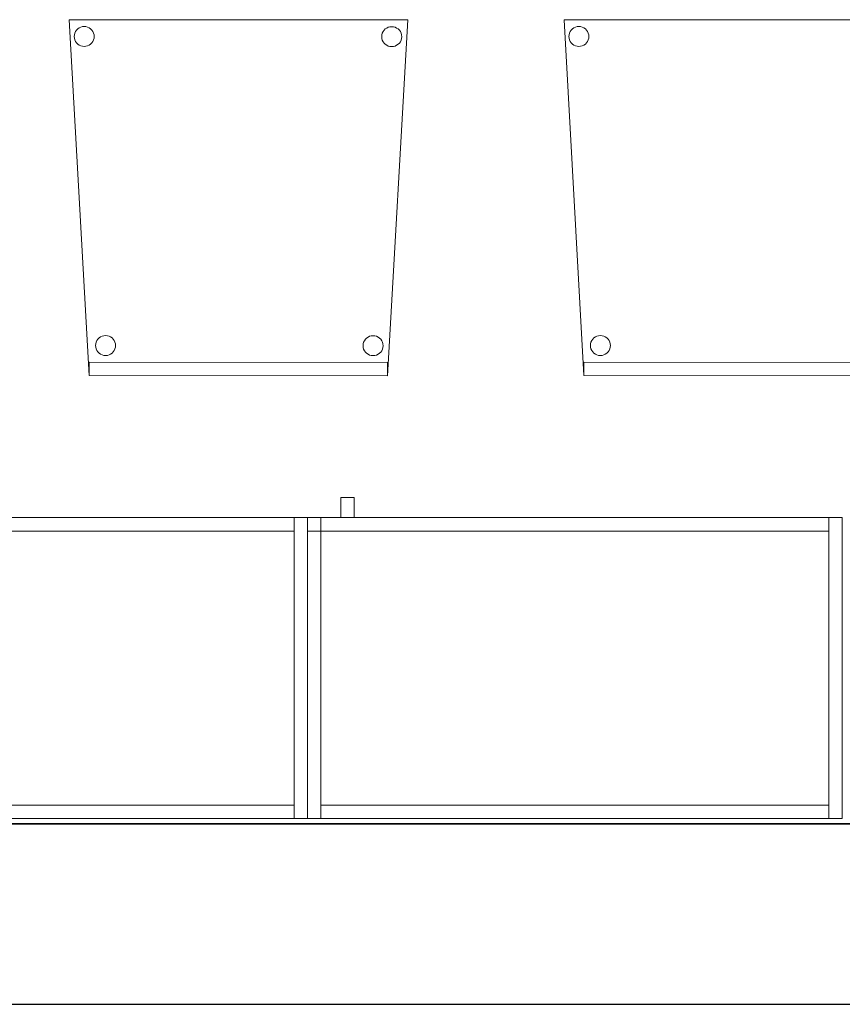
# Model space of a CAD drawing. Header units: metres. Extents: x 397.7 to 427.5, y 12.7 to 28.4.
# Tile 38 of 137: x 408 to 409.2, y 12.8 to 14.3. Entities that reach past the tile are written whole.
import ezdxf

# ---------------------------------------------------------------- set-up
doc = ezdxf.new("R2010")
doc.units = ezdxf.units.M
doc.layers.add('01_SUELOS', color=7, linetype='Continuous', lineweight=25, true_color=0x007f00)
for name, color, linetype, lineweight in [('02_MOBILIARIO', 7, 'Continuous', 18), ('A-DETL-____-MBND', 7, 'Continuous', 18), ('A-WALL-____-MCUT', 7, 'Continuous', 25), ('A-WALL-____-OTLN', 7, 'Continuous', 25), ('Mobiliario', 7, 'Continuous', 18)]:
    doc.layers.add(name, color=color, linetype=linetype, lineweight=lineweight)

# ---------------------------------------------------------------- blocks, each defined once
blk = doc.blocks.new('Family - Armai 80x45_P3-156347-06_CLI_AIRE_P3')
at = {"layer": '02_MOBILIARIO', "color": 253, "true_color": 0xaaaaaa}
for p, q in [((0.05, 0.45), (0.05, 0.48)), ((0.05, 0.48), (0.07, 0.48)), ((0.05, 0.45), (0.05, 0.48)), ((0.07, 0.48), (0.05, 0.48)), ((0.07, 0.48), (0.07, 0.45)), ((0.07, 0.45), (0.07, 0.48)), ((0, 0.45), (0.8, 0.45)), ((0.8, 0.45), (0, 0.45)), ((0, 0), (0, 0.45)), ((0, 0.45), (0, 0)), ((0, 0.45), (0, 0.43)), ((0, 0.45), (0.02, 0.45)), ((0, 0.43), (0, 0.45)), ((0, 0.45), (0.78, 0.45)), ((0.02, 0.45), (0, 0.45)), ((0, 0), (0, 0.45)), ((0.02, 0.45), (0.02, 0.43)), ((0.02, 0.45), (0.02, 0)), ((0.07, 0.45), (0.05, 0.45)), ((0.05, 0.45), (0.07, 0.45)), ((0.78, 0.43), (0.78, 0.45)), ((0.8, 0.45), (0.78, 0.45)), ((0.78, 0), (0.78, 0.45)), ((0.8, 0.45), (0.8, 0)), ((0.8, 0), (0.8, 0.45)), ((0.8, 0.45), (0.8, 0)), ((0.02, 0.43), (0, 0.43)), ((0.78, 0.43), (0, 0.43)), ((0.02, 0), (0.02, 0.02)), ((0.02, 0.02), (0.78, 0.02)), ((0.78, 0), (0.78, 0.02)), ((0.8, 0), (0, 0)), ((0, 0), (0.8, 0)), ((0.02, 0), (0, 0)), ((0.78, 0), (0.02, 0)), ((0.8, 0), (0.78, 0))]:
    blk.add_line(p, q, dxfattribs=at)
at = {"layer": 'Mobiliario', "color": 253, "true_color": 0xaaaaaa}
for p, q in [((0, 0.45), (0, 0.43)), ((0.02, 0.45), (0, 0.45)), ((0.78, 0.45), (0, 0.45)), ((0, 0.45), (0, 0.43)), ((0.02, 0.45), (0, 0.45)), ((0, 0.45), (0, 0)), ((0.02, 0.43), (0.02, 0.45)), ((0.02, 0), (0.02, 0.45)), ((0.78, 0.43), (0.78, 0.45)), ((0.8, 0.45), (0.78, 0.45)), ((0.78, 0.45), (0.78, 0)), ((0.8, 0), (0.8, 0.45)), ((0, 0.43), (0.02, 0.43)), ((0, 0.43), (0.78, 0.43)), ((0.78, 0.02), (0.02, 0.02)), ((0.02, 0.02), (0.02, 0)), ((0.78, 0), (0.78, 0.02)), ((0, 0), (0.02, 0)), ((0.02, 0), (0.78, 0)), ((0.78, 0), (0.8, 0))]:
    blk.add_line(p, q, dxfattribs=at)
blk = doc.blocks.new('Family - Paviment P3-156431-06_CLI_AIRE_P3')
at = {"layer": '01_SUELOS', "color": 9, "true_color": 0xaad4aa}
for p, q in [((0, 0), (25.4182, 0)), ((25.4182, 0), (0, 0))]:
    blk.add_line(p, q, dxfattribs=at)
blk = doc.blocks.new('Family - Cadira confident_P3-156472-06_CLI_AIRE_P3')
at = {"layer": 'A-DETL-____-MBND', "color": 253, "true_color": 0xaaaaaa}
for p, q in [((0.0297, 0.0003), (0, 0.5329)), ((0, 0.5329), (0.5065, 0.5326)), ((0.5065, 0.5326), (0, 0.5329)), ((0, 0.5329), (0.0297, 0.0003)), ((0.5065, 0.5326), (0.4762, 0)), ((0.4762, 0), (0.5065, 0.5326)), ((0.0093, 0.5152), (0.0108, 0.5174)), ((0.0108, 0.5174), (0.0093, 0.5152)), ((0.0108, 0.5174), (0.0127, 0.5192)), ((0.0127, 0.5192), (0.0108, 0.5174)), ((0.0127, 0.5192), (0.0148, 0.5207)), ((0.0148, 0.5207), (0.0127, 0.5192)), ((0.0148, 0.5207), (0.0172, 0.5218)), ((0.0172, 0.5218), (0.0148, 0.5207)), ((0.0172, 0.5218), (0.0197, 0.5225)), ((0.0197, 0.5225), (0.0172, 0.5218)), ((0.0197, 0.5225), (0.0223, 0.5227)), ((0.0223, 0.5227), (0.0197, 0.5225)), ((0.0223, 0.5227), (0.0249, 0.5225)), ((0.0249, 0.5225), (0.0223, 0.5227)), ((0.0249, 0.5225), (0.0274, 0.5218)), ((0.0274, 0.5218), (0.0249, 0.5225)), ((0.0274, 0.5218), (0.0297, 0.5207)), ((0.0297, 0.5207), (0.0274, 0.5218)), ((0.0297, 0.5207), (0.0319, 0.5192)), ((0.0319, 0.5192), (0.0297, 0.5207)), ((0.0319, 0.5192), (0.0337, 0.5174)), ((0.0337, 0.5174), (0.0319, 0.5192)), ((0.0337, 0.5174), (0.0352, 0.5152)), ((0.0352, 0.5152), (0.0337, 0.5174)), ((0.4693, 0.515), (0.4708, 0.5171)), ((0.4708, 0.5171), (0.4693, 0.515)), ((0.4708, 0.5171), (0.4727, 0.519)), ((0.4727, 0.519), (0.4708, 0.5171)), ((0.4727, 0.519), (0.4748, 0.5204)), ((0.4748, 0.5204), (0.4727, 0.519)), ((0.4748, 0.5204), (0.4772, 0.5215)), ((0.4772, 0.5215), (0.4748, 0.5204)), ((0.4772, 0.5215), (0.4797, 0.5222)), ((0.4797, 0.5222), (0.4772, 0.5215)), ((0.4797, 0.5222), (0.4823, 0.5224)), ((0.4823, 0.5224), (0.4797, 0.5222)), ((0.4823, 0.5224), (0.4849, 0.5222)), ((0.4849, 0.5222), (0.4823, 0.5224)), ((0.4849, 0.5222), (0.4874, 0.5215)), ((0.4874, 0.5215), (0.4849, 0.5222)), ((0.4874, 0.5215), (0.4897, 0.5204)), ((0.4897, 0.5204), (0.4874, 0.5215)), ((0.4897, 0.5204), (0.4919, 0.519)), ((0.4919, 0.519), (0.4897, 0.5204)), ((0.4919, 0.519), (0.4937, 0.5171)), ((0.4937, 0.5171), (0.4919, 0.519)), ((0.4937, 0.5171), (0.4952, 0.515)), ((0.4952, 0.515), (0.4937, 0.5171)), ((0.0073, 0.5078), (0.0076, 0.5104)), ((0.0076, 0.5104), (0.0073, 0.5078)), ((0.0076, 0.5052), (0.0073, 0.5078)), ((0.0073, 0.5078), (0.0076, 0.5052)), ((0.0076, 0.5104), (0.0082, 0.5129)), ((0.0082, 0.5129), (0.0076, 0.5104)), ((0.0082, 0.5027), (0.0076, 0.5052)), ((0.0076, 0.5052), (0.0082, 0.5027)), ((0.0082, 0.5129), (0.0093, 0.5152)), ((0.0093, 0.5152), (0.0082, 0.5129)), ((0.0093, 0.5003), (0.0082, 0.5027)), ((0.0082, 0.5027), (0.0093, 0.5003)), ((0.0352, 0.5152), (0.0363, 0.5129)), ((0.0363, 0.5129), (0.0352, 0.5152)), ((0.0363, 0.5027), (0.0352, 0.5003)), ((0.0352, 0.5003), (0.0363, 0.5027)), ((0.0363, 0.5129), (0.037, 0.5104)), ((0.037, 0.5104), (0.0363, 0.5129)), ((0.037, 0.5052), (0.0363, 0.5027)), ((0.0363, 0.5027), (0.037, 0.5052)), ((0.037, 0.5104), (0.0372, 0.5078)), ((0.0372, 0.5078), (0.037, 0.5104)), ((0.0372, 0.5078), (0.037, 0.5052)), ((0.037, 0.5052), (0.0372, 0.5078)), ((0.4673, 0.5075), (0.4676, 0.5101)), ((0.4676, 0.5101), (0.4673, 0.5075)), ((0.4676, 0.5049), (0.4673, 0.5075)), ((0.4673, 0.5075), (0.4676, 0.5049)), ((0.4676, 0.5101), (0.4682, 0.5126)), ((0.4682, 0.5126), (0.4676, 0.5101)), ((0.4682, 0.5024), (0.4676, 0.5049)), ((0.4676, 0.5049), (0.4682, 0.5024)), ((0.4682, 0.5126), (0.4693, 0.515)), ((0.4693, 0.515), (0.4682, 0.5126)), ((0.4693, 0.5), (0.4682, 0.5024)), ((0.4682, 0.5024), (0.4693, 0.5)), ((0.4952, 0.515), (0.4963, 0.5126)), ((0.4963, 0.5126), (0.4952, 0.515)), ((0.4963, 0.5024), (0.4952, 0.5)), ((0.4952, 0.5), (0.4963, 0.5024)), ((0.4963, 0.5126), (0.497, 0.5101)), ((0.497, 0.5101), (0.4963, 0.5126)), ((0.497, 0.5049), (0.4963, 0.5024)), ((0.4963, 0.5024), (0.497, 0.5049)), ((0.497, 0.5101), (0.4972, 0.5075)), ((0.4972, 0.5075), (0.497, 0.5101)), ((0.4972, 0.5075), (0.497, 0.5049)), ((0.497, 0.5049), (0.4972, 0.5075)), ((0.0108, 0.4982), (0.0093, 0.5003)), ((0.0093, 0.5003), (0.0108, 0.4982)), ((0.0127, 0.4963), (0.0108, 0.4982)), ((0.0108, 0.4982), (0.0127, 0.4963)), ((0.0148, 0.4948), (0.0127, 0.4963)), ((0.0127, 0.4963), (0.0148, 0.4948)), ((0.0172, 0.4937), (0.0148, 0.4948)), ((0.0148, 0.4948), (0.0172, 0.4937)), ((0.0197, 0.4931), (0.0172, 0.4937)), ((0.0172, 0.4937), (0.0197, 0.4931)), ((0.0223, 0.4928), (0.0197, 0.4931)), ((0.0197, 0.4931), (0.0223, 0.4928)), ((0.0249, 0.4931), (0.0223, 0.4928)), ((0.0223, 0.4928), (0.0249, 0.4931)), ((0.0274, 0.4937), (0.0249, 0.4931)), ((0.0249, 0.4931), (0.0274, 0.4937)), ((0.0297, 0.4948), (0.0274, 0.4937)), ((0.0274, 0.4937), (0.0297, 0.4948)), ((0.0319, 0.4963), (0.0297, 0.4948)), ((0.0297, 0.4948), (0.0319, 0.4963)), ((0.0337, 0.4982), (0.0319, 0.4963)), ((0.0319, 0.4963), (0.0337, 0.4982)), ((0.0352, 0.5003), (0.0337, 0.4982)), ((0.0337, 0.4982), (0.0352, 0.5003)), ((0.4708, 0.4979), (0.4693, 0.5)), ((0.4693, 0.5), (0.4708, 0.4979)), ((0.4727, 0.4961), (0.4708, 0.4979)), ((0.4708, 0.4979), (0.4727, 0.4961)), ((0.4748, 0.4946), (0.4727, 0.4961)), ((0.4727, 0.4961), (0.4748, 0.4946)), ((0.4772, 0.4935), (0.4748, 0.4946)), ((0.4748, 0.4946), (0.4772, 0.4935)), ((0.4797, 0.4928), (0.4772, 0.4935)), ((0.4772, 0.4935), (0.4797, 0.4928)), ((0.4823, 0.4926), (0.4797, 0.4928)), ((0.4797, 0.4928), (0.4823, 0.4926)), ((0.4849, 0.4928), (0.4823, 0.4926)), ((0.4823, 0.4926), (0.4849, 0.4928)), ((0.4874, 0.4935), (0.4849, 0.4928)), ((0.4849, 0.4928), (0.4874, 0.4935)), ((0.4897, 0.4946), (0.4874, 0.4935)), ((0.4874, 0.4935), (0.4897, 0.4946)), ((0.4919, 0.4961), (0.4897, 0.4946)), ((0.4897, 0.4946), (0.4919, 0.4961)), ((0.4937, 0.4979), (0.4919, 0.4961)), ((0.4919, 0.4961), (0.4937, 0.4979)), ((0.4952, 0.5), (0.4937, 0.4979)), ((0.4937, 0.4979), (0.4952, 0.5)), ((0.0469, 0.0583), (0.0493, 0.0594)), ((0.0493, 0.0594), (0.0469, 0.0583)), ((0.0493, 0.0594), (0.0518, 0.0601)), ((0.0518, 0.0601), (0.0493, 0.0594)), ((0.0518, 0.0601), (0.0544, 0.0603)), ((0.0544, 0.0603), (0.0518, 0.0601)), ((0.0544, 0.0603), (0.057, 0.0601)), ((0.057, 0.0601), (0.0544, 0.0603)), ((0.057, 0.0601), (0.0595, 0.0594)), ((0.0595, 0.0594), (0.057, 0.0601)), ((0.0595, 0.0594), (0.0618, 0.0583)), ((0.0618, 0.0583), (0.0595, 0.0594)), ((0.4469, 0.0581), (0.4493, 0.0592)), ((0.4493, 0.0592), (0.4469, 0.0581)), ((0.4493, 0.0592), (0.4518, 0.0598)), ((0.4518, 0.0598), (0.4493, 0.0592)), ((0.4518, 0.0598), (0.4544, 0.0601)), ((0.4544, 0.0601), (0.4518, 0.0598)), ((0.4544, 0.0601), (0.457, 0.0598)), ((0.457, 0.0598), (0.4544, 0.0601)), ((0.457, 0.0598), (0.4595, 0.0592)), ((0.4595, 0.0592), (0.457, 0.0598)), ((0.4595, 0.0592), (0.4618, 0.0581)), ((0.4618, 0.0581), (0.4595, 0.0592)), ((0.0394, 0.0454), (0.0397, 0.0479)), ((0.0397, 0.0479), (0.0394, 0.0454)), ((0.0397, 0.0428), (0.0394, 0.0454)), ((0.0394, 0.0454), (0.0397, 0.0428)), ((0.0397, 0.0479), (0.0403, 0.0505)), ((0.0403, 0.0505), (0.0397, 0.0479)), ((0.0403, 0.0505), (0.0414, 0.0528)), ((0.0414, 0.0528), (0.0403, 0.0505)), ((0.0414, 0.0528), (0.0429, 0.055)), ((0.0429, 0.055), (0.0414, 0.0528)), ((0.0429, 0.055), (0.0448, 0.0568)), ((0.0448, 0.0568), (0.0429, 0.055)), ((0.0448, 0.0568), (0.0469, 0.0583)), ((0.0469, 0.0583), (0.0448, 0.0568)), ((0.0618, 0.0583), (0.064, 0.0568)), ((0.064, 0.0568), (0.0618, 0.0583)), ((0.064, 0.0568), (0.0658, 0.055)), ((0.0658, 0.055), (0.064, 0.0568)), ((0.0658, 0.055), (0.0673, 0.0528)), ((0.0673, 0.0528), (0.0658, 0.055)), ((0.0673, 0.0528), (0.0684, 0.0505)), ((0.0684, 0.0505), (0.0673, 0.0528)), ((0.0684, 0.0505), (0.0691, 0.0479)), ((0.0691, 0.0479), (0.0684, 0.0505)), ((0.0691, 0.0479), (0.0693, 0.0454)), ((0.0693, 0.0454), (0.0691, 0.0479)), ((0.0693, 0.0454), (0.0691, 0.0428)), ((0.0691, 0.0428), (0.0693, 0.0454)), ((0.4394, 0.0451), (0.4397, 0.0477)), ((0.4397, 0.0477), (0.4394, 0.0451)), ((0.4397, 0.0425), (0.4394, 0.0451)), ((0.4394, 0.0451), (0.4397, 0.0425)), ((0.4397, 0.0477), (0.4403, 0.0502)), ((0.4403, 0.0502), (0.4397, 0.0477)), ((0.4403, 0.0502), (0.4414, 0.0526)), ((0.4414, 0.0526), (0.4403, 0.0502)), ((0.4414, 0.0526), (0.4429, 0.0547)), ((0.4429, 0.0547), (0.4414, 0.0526)), ((0.4429, 0.0547), (0.4448, 0.0566)), ((0.4448, 0.0566), (0.4429, 0.0547)), ((0.4448, 0.0566), (0.4469, 0.0581)), ((0.4469, 0.0581), (0.4448, 0.0566)), ((0.4618, 0.0581), (0.464, 0.0566)), ((0.464, 0.0566), (0.4618, 0.0581)), ((0.464, 0.0566), (0.4658, 0.0547)), ((0.4658, 0.0547), (0.464, 0.0566)), ((0.4658, 0.0547), (0.4673, 0.0526)), ((0.4673, 0.0526), (0.4658, 0.0547)), ((0.4673, 0.0526), (0.4684, 0.0502)), ((0.4684, 0.0502), (0.4673, 0.0526)), ((0.4684, 0.0502), (0.4691, 0.0477)), ((0.4691, 0.0477), (0.4684, 0.0502)), ((0.4691, 0.0477), (0.4693, 0.0451)), ((0.4693, 0.0451), (0.4691, 0.0477)), ((0.4693, 0.0451), (0.4691, 0.0425)), ((0.4691, 0.0425), (0.4693, 0.0451)), ((0.0403, 0.0402), (0.0397, 0.0428)), ((0.0397, 0.0428), (0.0403, 0.0402)), ((0.0414, 0.0379), (0.0403, 0.0402)), ((0.0403, 0.0402), (0.0414, 0.0379)), ((0.0429, 0.0357), (0.0414, 0.0379)), ((0.0414, 0.0379), (0.0429, 0.0357)), ((0.0448, 0.0339), (0.0429, 0.0357)), ((0.0429, 0.0357), (0.0448, 0.0339)), ((0.0469, 0.0324), (0.0448, 0.0339)), ((0.0448, 0.0339), (0.0469, 0.0324)), ((0.0493, 0.0313), (0.0469, 0.0324)), ((0.0469, 0.0324), (0.0493, 0.0313)), ((0.0518, 0.0306), (0.0493, 0.0313)), ((0.0493, 0.0313), (0.0518, 0.0306)), ((0.0544, 0.0304), (0.0518, 0.0306)), ((0.0518, 0.0306), (0.0544, 0.0304)), ((0.057, 0.0306), (0.0544, 0.0304)), ((0.0544, 0.0304), (0.057, 0.0306)), ((0.0595, 0.0313), (0.057, 0.0306)), ((0.057, 0.0306), (0.0595, 0.0313)), ((0.0618, 0.0324), (0.0595, 0.0313)), ((0.0595, 0.0313), (0.0618, 0.0324)), ((0.064, 0.0339), (0.0618, 0.0324)), ((0.0618, 0.0324), (0.064, 0.0339)), ((0.0658, 0.0357), (0.064, 0.0339)), ((0.064, 0.0339), (0.0658, 0.0357)), ((0.0673, 0.0379), (0.0658, 0.0357)), ((0.0658, 0.0357), (0.0673, 0.0379)), ((0.0684, 0.0402), (0.0673, 0.0379)), ((0.0673, 0.0379), (0.0684, 0.0402)), ((0.0691, 0.0428), (0.0684, 0.0402)), ((0.0684, 0.0402), (0.0691, 0.0428)), ((0.4403, 0.04), (0.4397, 0.0425)), ((0.4397, 0.0425), (0.4403, 0.04)), ((0.4414, 0.0376), (0.4403, 0.04)), ((0.4403, 0.04), (0.4414, 0.0376)), ((0.4429, 0.0355), (0.4414, 0.0376)), ((0.4414, 0.0376), (0.4429, 0.0355)), ((0.4448, 0.0337), (0.4429, 0.0355)), ((0.4429, 0.0355), (0.4448, 0.0337)), ((0.4469, 0.0322), (0.4448, 0.0337)), ((0.4448, 0.0337), (0.4469, 0.0322)), ((0.4493, 0.0311), (0.4469, 0.0322)), ((0.4469, 0.0322), (0.4493, 0.0311)), ((0.4518, 0.0304), (0.4493, 0.0311)), ((0.4493, 0.0311), (0.4518, 0.0304)), ((0.4544, 0.0302), (0.4518, 0.0304)), ((0.4518, 0.0304), (0.4544, 0.0302)), ((0.457, 0.0304), (0.4544, 0.0302)), ((0.4544, 0.0302), (0.457, 0.0304)), ((0.4595, 0.0311), (0.457, 0.0304)), ((0.457, 0.0304), (0.4595, 0.0311)), ((0.4618, 0.0322), (0.4595, 0.0311)), ((0.4595, 0.0311), (0.4618, 0.0322)), ((0.464, 0.0337), (0.4618, 0.0322)), ((0.4618, 0.0322), (0.464, 0.0337)), ((0.4658, 0.0355), (0.464, 0.0337)), ((0.464, 0.0337), (0.4658, 0.0355)), ((0.4673, 0.0376), (0.4658, 0.0355)), ((0.4658, 0.0355), (0.4673, 0.0376)), ((0.4684, 0.04), (0.4673, 0.0376)), ((0.4673, 0.0376), (0.4684, 0.04)), ((0.4691, 0.0425), (0.4684, 0.04)), ((0.4684, 0.04), (0.4691, 0.0425)), ((0.0297, 0.0003), (0.0297, 0.0203)), ((0.0297, 0.0203), (0.4762, 0.02)), ((0.4762, 0.02), (0.0297, 0.0203)), ((0.0297, 0.0203), (0.0297, 0.0003)), ((0.4762, 0.02), (0.4762, 0)), ((0.4762, 0), (0.4762, 0.02)), ((0.4762, 0), (0.0297, 0.0003)), ((0.0297, 0.0003), (0.4762, 0)), ((0.4762, 0), (0.0297, 0.0003)), ((0.0297, 0.0003), (0.4762, 0))]:
    blk.add_line(p, q, dxfattribs=at)
blk = doc.blocks.new('Family - Cadira confident_P3-156542-06_CLI_AIRE_P3')
at = {"layer": 'A-DETL-____-MBND', "color": 253, "true_color": 0xaaaaaa}
for p, q in [((0.0297, 0.0003), (0, 0.5329)), ((0, 0.5329), (0.5065, 0.5326)), ((0.5065, 0.5326), (0, 0.5329)), ((0, 0.5329), (0.0297, 0.0003)), ((0.5065, 0.5326), (0.4762, 0)), ((0.4762, 0), (0.5065, 0.5326)), ((0.0093, 0.5152), (0.0108, 0.5174)), ((0.0108, 0.5174), (0.0093, 0.5152)), ((0.0108, 0.5174), (0.0127, 0.5192)), ((0.0127, 0.5192), (0.0108, 0.5174)), ((0.0127, 0.5192), (0.0148, 0.5207)), ((0.0148, 0.5207), (0.0127, 0.5192)), ((0.0148, 0.5207), (0.0172, 0.5218)), ((0.0172, 0.5218), (0.0148, 0.5207)), ((0.0172, 0.5218), (0.0197, 0.5225)), ((0.0197, 0.5225), (0.0172, 0.5218)), ((0.0197, 0.5225), (0.0223, 0.5227)), ((0.0223, 0.5227), (0.0197, 0.5225)), ((0.0223, 0.5227), (0.0249, 0.5225)), ((0.0249, 0.5225), (0.0223, 0.5227)), ((0.0249, 0.5225), (0.0274, 0.5218)), ((0.0274, 0.5218), (0.0249, 0.5225)), ((0.0274, 0.5218), (0.0297, 0.5207)), ((0.0297, 0.5207), (0.0274, 0.5218)), ((0.0297, 0.5207), (0.0319, 0.5192)), ((0.0319, 0.5192), (0.0297, 0.5207)), ((0.0319, 0.5192), (0.0337, 0.5174)), ((0.0337, 0.5174), (0.0319, 0.5192)), ((0.0337, 0.5174), (0.0352, 0.5152)), ((0.0352, 0.5152), (0.0337, 0.5174)), ((0.4693, 0.515), (0.4708, 0.5171)), ((0.4708, 0.5171), (0.4693, 0.515)), ((0.4708, 0.5171), (0.4727, 0.519)), ((0.4727, 0.519), (0.4708, 0.5171)), ((0.4727, 0.519), (0.4748, 0.5204)), ((0.4748, 0.5204), (0.4727, 0.519)), ((0.4748, 0.5204), (0.4772, 0.5215)), ((0.4772, 0.5215), (0.4748, 0.5204)), ((0.4772, 0.5215), (0.4797, 0.5222)), ((0.4797, 0.5222), (0.4772, 0.5215)), ((0.4797, 0.5222), (0.4823, 0.5224)), ((0.4823, 0.5224), (0.4797, 0.5222)), ((0.4823, 0.5224), (0.4849, 0.5222)), ((0.4849, 0.5222), (0.4823, 0.5224)), ((0.4849, 0.5222), (0.4874, 0.5215)), ((0.4874, 0.5215), (0.4849, 0.5222)), ((0.4874, 0.5215), (0.4897, 0.5204)), ((0.4897, 0.5204), (0.4874, 0.5215)), ((0.4897, 0.5204), (0.4919, 0.519)), ((0.4919, 0.519), (0.4897, 0.5204)), ((0.4919, 0.519), (0.4937, 0.5171)), ((0.4937, 0.5171), (0.4919, 0.519)), ((0.4937, 0.5171), (0.4952, 0.515)), ((0.4952, 0.515), (0.4937, 0.5171)), ((0.0073, 0.5078), (0.0076, 0.5104)), ((0.0076, 0.5104), (0.0073, 0.5078)), ((0.0076, 0.5052), (0.0073, 0.5078)), ((0.0073, 0.5078), (0.0076, 0.5052)), ((0.0076, 0.5104), (0.0082, 0.5129)), ((0.0082, 0.5129), (0.0076, 0.5104)), ((0.0082, 0.5027), (0.0076, 0.5052)), ((0.0076, 0.5052), (0.0082, 0.5027)), ((0.0082, 0.5129), (0.0093, 0.5152)), ((0.0093, 0.5152), (0.0082, 0.5129)), ((0.0093, 0.5003), (0.0082, 0.5027)), ((0.0082, 0.5027), (0.0093, 0.5003)), ((0.0352, 0.5152), (0.0363, 0.5129)), ((0.0363, 0.5129), (0.0352, 0.5152)), ((0.0363, 0.5027), (0.0352, 0.5003)), ((0.0352, 0.5003), (0.0363, 0.5027)), ((0.0363, 0.5129), (0.037, 0.5104)), ((0.037, 0.5104), (0.0363, 0.5129)), ((0.037, 0.5052), (0.0363, 0.5027)), ((0.0363, 0.5027), (0.037, 0.5052)), ((0.037, 0.5104), (0.0372, 0.5078)), ((0.0372, 0.5078), (0.037, 0.5104)), ((0.0372, 0.5078), (0.037, 0.5052)), ((0.037, 0.5052), (0.0372, 0.5078)), ((0.4673, 0.5075), (0.4676, 0.5101)), ((0.4676, 0.5101), (0.4673, 0.5075)), ((0.4676, 0.5049), (0.4673, 0.5075)), ((0.4673, 0.5075), (0.4676, 0.5049)), ((0.4676, 0.5101), (0.4682, 0.5126)), ((0.4682, 0.5126), (0.4676, 0.5101)), ((0.4682, 0.5024), (0.4676, 0.5049)), ((0.4676, 0.5049), (0.4682, 0.5024)), ((0.4682, 0.5126), (0.4693, 0.515)), ((0.4693, 0.515), (0.4682, 0.5126)), ((0.4693, 0.5), (0.4682, 0.5024)), ((0.4682, 0.5024), (0.4693, 0.5)), ((0.4952, 0.515), (0.4963, 0.5126)), ((0.4963, 0.5126), (0.4952, 0.515)), ((0.4963, 0.5024), (0.4952, 0.5)), ((0.4952, 0.5), (0.4963, 0.5024)), ((0.4963, 0.5126), (0.497, 0.5101)), ((0.497, 0.5101), (0.4963, 0.5126)), ((0.497, 0.5049), (0.4963, 0.5024)), ((0.4963, 0.5024), (0.497, 0.5049)), ((0.497, 0.5101), (0.4972, 0.5075)), ((0.4972, 0.5075), (0.497, 0.5101)), ((0.4972, 0.5075), (0.497, 0.5049)), ((0.497, 0.5049), (0.4972, 0.5075)), ((0.0108, 0.4982), (0.0093, 0.5003)), ((0.0093, 0.5003), (0.0108, 0.4982)), ((0.0127, 0.4963), (0.0108, 0.4982)), ((0.0108, 0.4982), (0.0127, 0.4963)), ((0.0148, 0.4948), (0.0127, 0.4963)), ((0.0127, 0.4963), (0.0148, 0.4948)), ((0.0172, 0.4937), (0.0148, 0.4948)), ((0.0148, 0.4948), (0.0172, 0.4937)), ((0.0197, 0.4931), (0.0172, 0.4937)), ((0.0172, 0.4937), (0.0197, 0.4931)), ((0.0223, 0.4928), (0.0197, 0.4931)), ((0.0197, 0.4931), (0.0223, 0.4928)), ((0.0249, 0.4931), (0.0223, 0.4928)), ((0.0223, 0.4928), (0.0249, 0.4931)), ((0.0274, 0.4937), (0.0249, 0.4931)), ((0.0249, 0.4931), (0.0274, 0.4937)), ((0.0297, 0.4948), (0.0274, 0.4937)), ((0.0274, 0.4937), (0.0297, 0.4948)), ((0.0319, 0.4963), (0.0297, 0.4948)), ((0.0297, 0.4948), (0.0319, 0.4963)), ((0.0337, 0.4982), (0.0319, 0.4963)), ((0.0319, 0.4963), (0.0337, 0.4982)), ((0.0352, 0.5003), (0.0337, 0.4982)), ((0.0337, 0.4982), (0.0352, 0.5003)), ((0.4708, 0.4979), (0.4693, 0.5)), ((0.4693, 0.5), (0.4708, 0.4979)), ((0.4727, 0.4961), (0.4708, 0.4979)), ((0.4708, 0.4979), (0.4727, 0.4961)), ((0.4748, 0.4946), (0.4727, 0.4961)), ((0.4727, 0.4961), (0.4748, 0.4946)), ((0.4772, 0.4935), (0.4748, 0.4946)), ((0.4748, 0.4946), (0.4772, 0.4935)), ((0.4797, 0.4928), (0.4772, 0.4935)), ((0.4772, 0.4935), (0.4797, 0.4928)), ((0.4823, 0.4926), (0.4797, 0.4928)), ((0.4797, 0.4928), (0.4823, 0.4926)), ((0.4849, 0.4928), (0.4823, 0.4926)), ((0.4823, 0.4926), (0.4849, 0.4928)), ((0.4874, 0.4935), (0.4849, 0.4928)), ((0.4849, 0.4928), (0.4874, 0.4935)), ((0.4897, 0.4946), (0.4874, 0.4935)), ((0.4874, 0.4935), (0.4897, 0.4946)), ((0.4919, 0.4961), (0.4897, 0.4946)), ((0.4897, 0.4946), (0.4919, 0.4961)), ((0.4937, 0.4979), (0.4919, 0.4961)), ((0.4919, 0.4961), (0.4937, 0.4979)), ((0.4952, 0.5), (0.4937, 0.4979)), ((0.4937, 0.4979), (0.4952, 0.5)), ((0.0469, 0.0583), (0.0493, 0.0594)), ((0.0493, 0.0594), (0.0469, 0.0583)), ((0.0493, 0.0594), (0.0518, 0.0601)), ((0.0518, 0.0601), (0.0493, 0.0594)), ((0.0518, 0.0601), (0.0544, 0.0603)), ((0.0544, 0.0603), (0.0518, 0.0601)), ((0.0544, 0.0603), (0.057, 0.0601)), ((0.057, 0.0601), (0.0544, 0.0603)), ((0.057, 0.0601), (0.0595, 0.0594)), ((0.0595, 0.0594), (0.057, 0.0601)), ((0.0595, 0.0594), (0.0618, 0.0583)), ((0.0618, 0.0583), (0.0595, 0.0594)), ((0.4469, 0.0581), (0.4493, 0.0592)), ((0.4493, 0.0592), (0.4469, 0.0581)), ((0.4493, 0.0592), (0.4518, 0.0598)), ((0.4518, 0.0598), (0.4493, 0.0592)), ((0.4518, 0.0598), (0.4544, 0.0601)), ((0.4544, 0.0601), (0.4518, 0.0598)), ((0.4544, 0.0601), (0.457, 0.0598)), ((0.457, 0.0598), (0.4544, 0.0601)), ((0.457, 0.0598), (0.4595, 0.0592)), ((0.4595, 0.0592), (0.457, 0.0598)), ((0.4595, 0.0592), (0.4618, 0.0581)), ((0.4618, 0.0581), (0.4595, 0.0592)), ((0.0394, 0.0454), (0.0397, 0.0479)), ((0.0397, 0.0479), (0.0394, 0.0454)), ((0.0397, 0.0428), (0.0394, 0.0454)), ((0.0394, 0.0454), (0.0397, 0.0428)), ((0.0397, 0.0479), (0.0403, 0.0505)), ((0.0403, 0.0505), (0.0397, 0.0479)), ((0.0403, 0.0505), (0.0414, 0.0528)), ((0.0414, 0.0528), (0.0403, 0.0505)), ((0.0414, 0.0528), (0.0429, 0.055)), ((0.0429, 0.055), (0.0414, 0.0528)), ((0.0429, 0.055), (0.0448, 0.0568)), ((0.0448, 0.0568), (0.0429, 0.055)), ((0.0448, 0.0568), (0.0469, 0.0583)), ((0.0469, 0.0583), (0.0448, 0.0568)), ((0.0618, 0.0583), (0.064, 0.0568)), ((0.064, 0.0568), (0.0618, 0.0583)), ((0.064, 0.0568), (0.0658, 0.055)), ((0.0658, 0.055), (0.064, 0.0568)), ((0.0658, 0.055), (0.0673, 0.0528)), ((0.0673, 0.0528), (0.0658, 0.055)), ((0.0673, 0.0528), (0.0684, 0.0505)), ((0.0684, 0.0505), (0.0673, 0.0528)), ((0.0684, 0.0505), (0.0691, 0.0479)), ((0.0691, 0.0479), (0.0684, 0.0505)), ((0.0691, 0.0479), (0.0693, 0.0454)), ((0.0693, 0.0454), (0.0691, 0.0479)), ((0.0693, 0.0454), (0.0691, 0.0428)), ((0.0691, 0.0428), (0.0693, 0.0454)), ((0.4394, 0.0451), (0.4397, 0.0477)), ((0.4397, 0.0477), (0.4394, 0.0451)), ((0.4397, 0.0425), (0.4394, 0.0451)), ((0.4394, 0.0451), (0.4397, 0.0425)), ((0.4397, 0.0477), (0.4403, 0.0502)), ((0.4403, 0.0502), (0.4397, 0.0477)), ((0.4403, 0.0502), (0.4414, 0.0526)), ((0.4414, 0.0526), (0.4403, 0.0502)), ((0.4414, 0.0526), (0.4429, 0.0547)), ((0.4429, 0.0547), (0.4414, 0.0526)), ((0.4429, 0.0547), (0.4448, 0.0566)), ((0.4448, 0.0566), (0.4429, 0.0547)), ((0.4448, 0.0566), (0.4469, 0.0581)), ((0.4469, 0.0581), (0.4448, 0.0566)), ((0.4618, 0.0581), (0.464, 0.0566)), ((0.464, 0.0566), (0.4618, 0.0581)), ((0.464, 0.0566), (0.4658, 0.0547)), ((0.4658, 0.0547), (0.464, 0.0566)), ((0.4658, 0.0547), (0.4673, 0.0526)), ((0.4673, 0.0526), (0.4658, 0.0547)), ((0.4673, 0.0526), (0.4684, 0.0502)), ((0.4684, 0.0502), (0.4673, 0.0526)), ((0.4684, 0.0502), (0.4691, 0.0477)), ((0.4691, 0.0477), (0.4684, 0.0502)), ((0.4691, 0.0477), (0.4693, 0.0451)), ((0.4693, 0.0451), (0.4691, 0.0477)), ((0.4693, 0.0451), (0.4691, 0.0425)), ((0.4691, 0.0425), (0.4693, 0.0451)), ((0.0403, 0.0402), (0.0397, 0.0428)), ((0.0397, 0.0428), (0.0403, 0.0402)), ((0.0414, 0.0379), (0.0403, 0.0402)), ((0.0403, 0.0402), (0.0414, 0.0379)), ((0.0429, 0.0357), (0.0414, 0.0379)), ((0.0414, 0.0379), (0.0429, 0.0357)), ((0.0448, 0.0339), (0.0429, 0.0357)), ((0.0429, 0.0357), (0.0448, 0.0339)), ((0.0469, 0.0324), (0.0448, 0.0339)), ((0.0448, 0.0339), (0.0469, 0.0324)), ((0.0493, 0.0313), (0.0469, 0.0324)), ((0.0469, 0.0324), (0.0493, 0.0313)), ((0.0518, 0.0306), (0.0493, 0.0313)), ((0.0493, 0.0313), (0.0518, 0.0306)), ((0.0544, 0.0304), (0.0518, 0.0306)), ((0.0518, 0.0306), (0.0544, 0.0304)), ((0.057, 0.0306), (0.0544, 0.0304)), ((0.0544, 0.0304), (0.057, 0.0306)), ((0.0595, 0.0313), (0.057, 0.0306)), ((0.057, 0.0306), (0.0595, 0.0313)), ((0.0618, 0.0324), (0.0595, 0.0313)), ((0.0595, 0.0313), (0.0618, 0.0324)), ((0.064, 0.0339), (0.0618, 0.0324)), ((0.0618, 0.0324), (0.064, 0.0339)), ((0.0658, 0.0357), (0.064, 0.0339)), ((0.064, 0.0339), (0.0658, 0.0357)), ((0.0673, 0.0379), (0.0658, 0.0357)), ((0.0658, 0.0357), (0.0673, 0.0379)), ((0.0684, 0.0402), (0.0673, 0.0379)), ((0.0673, 0.0379), (0.0684, 0.0402)), ((0.0691, 0.0428), (0.0684, 0.0402)), ((0.0684, 0.0402), (0.0691, 0.0428)), ((0.4403, 0.04), (0.4397, 0.0425)), ((0.4397, 0.0425), (0.4403, 0.04)), ((0.4414, 0.0376), (0.4403, 0.04)), ((0.4403, 0.04), (0.4414, 0.0376)), ((0.4429, 0.0355), (0.4414, 0.0376)), ((0.4414, 0.0376), (0.4429, 0.0355)), ((0.4448, 0.0337), (0.4429, 0.0355)), ((0.4429, 0.0355), (0.4448, 0.0337)), ((0.4469, 0.0322), (0.4448, 0.0337)), ((0.4448, 0.0337), (0.4469, 0.0322)), ((0.4493, 0.0311), (0.4469, 0.0322)), ((0.4469, 0.0322), (0.4493, 0.0311)), ((0.4518, 0.0304), (0.4493, 0.0311)), ((0.4493, 0.0311), (0.4518, 0.0304)), ((0.4544, 0.0302), (0.4518, 0.0304)), ((0.4518, 0.0304), (0.4544, 0.0302)), ((0.457, 0.0304), (0.4544, 0.0302)), ((0.4544, 0.0302), (0.457, 0.0304)), ((0.4595, 0.0311), (0.457, 0.0304)), ((0.457, 0.0304), (0.4595, 0.0311)), ((0.4618, 0.0322), (0.4595, 0.0311)), ((0.4595, 0.0311), (0.4618, 0.0322)), ((0.464, 0.0337), (0.4618, 0.0322)), ((0.4618, 0.0322), (0.464, 0.0337)), ((0.4658, 0.0355), (0.464, 0.0337)), ((0.464, 0.0337), (0.4658, 0.0355)), ((0.4673, 0.0376), (0.4658, 0.0355)), ((0.4658, 0.0355), (0.4673, 0.0376)), ((0.4684, 0.04), (0.4673, 0.0376)), ((0.4673, 0.0376), (0.4684, 0.04)), ((0.4691, 0.0425), (0.4684, 0.04)), ((0.4684, 0.04), (0.4691, 0.0425)), ((0.0297, 0.0003), (0.0297, 0.0203)), ((0.0297, 0.0203), (0.4762, 0.02)), ((0.4762, 0.02), (0.0297, 0.0203)), ((0.0297, 0.0203), (0.0297, 0.0003)), ((0.4762, 0.02), (0.4762, 0)), ((0.4762, 0), (0.4762, 0.02)), ((0.4762, 0), (0.0297, 0.0003)), ((0.0297, 0.0003), (0.4762, 0)), ((0.4762, 0), (0.0297, 0.0003)), ((0.0297, 0.0003), (0.4762, 0))]:
    blk.add_line(p, q, dxfattribs=at)
blk = doc.blocks.new('Family - Mur P3-156572-06_CLI_AIRE_P3')
at = {"layer": 'A-WALL-____-MCUT', "color": 253, "true_color": 0xaaaaaa}
for p, q in [((25.4717, 0.27), (0.0535, 0.27)), ((0, 0), (25.4157, 0))]:
    blk.add_line(p, q, dxfattribs=at)
at = {"layer": 'A-WALL-____-OTLN', "color": 253, "true_color": 0xaaaaaa}
for p, q in [((25.4717, 0.27), (0.0535, 0.27)), ((0, 0), (25.4157, 0))]:
    blk.add_line(p, q, dxfattribs=at)
at = {"layer": 'A-WALL-____-OTLN', "color": 253, "lineweight": 18, "true_color": 0xaaaaaa}
blk.add_line((0, 0), (25.4157, 0), dxfattribs=at)
blk = doc.blocks.new('Family - Armai 80x45_P3-156766-06_CLI_AIRE_P3')
at = {"layer": '02_MOBILIARIO', "color": 253, "true_color": 0xaaaaaa}
for p, q in [((0.05, 0.45), (0.05, 0.48)), ((0.05, 0.48), (0.07, 0.48)), ((0.05, 0.45), (0.05, 0.48)), ((0.07, 0.48), (0.05, 0.48)), ((0.07, 0.48), (0.07, 0.45)), ((0.07, 0.45), (0.07, 0.48)), ((0, 0.45), (0.8, 0.45)), ((0.8, 0.45), (0, 0.45)), ((0, 0), (0, 0.45)), ((0, 0.45), (0, 0)), ((0, 0.45), (0, 0.43)), ((0, 0.45), (0.02, 0.45)), ((0, 0.43), (0, 0.45)), ((0, 0.45), (0.78, 0.45)), ((0.02, 0.45), (0, 0.45)), ((0, 0), (0, 0.45)), ((0.02, 0.45), (0.02, 0.43)), ((0.02, 0.45), (0.02, 0)), ((0.07, 0.45), (0.05, 0.45)), ((0.05, 0.45), (0.07, 0.45)), ((0.78, 0.43), (0.78, 0.45)), ((0.8, 0.45), (0.78, 0.45)), ((0.78, 0), (0.78, 0.45)), ((0.8, 0.45), (0.8, 0)), ((0.8, 0), (0.8, 0.45)), ((0.8, 0.45), (0.8, 0)), ((0.02, 0.43), (0, 0.43)), ((0.78, 0.43), (0, 0.43)), ((0.02, 0), (0.02, 0.02)), ((0.02, 0.02), (0.78, 0.02)), ((0.78, 0), (0.78, 0.02)), ((0.8, 0), (0, 0)), ((0, 0), (0.8, 0)), ((0.02, 0), (0, 0)), ((0.78, 0), (0.02, 0)), ((0.8, 0), (0.78, 0))]:
    blk.add_line(p, q, dxfattribs=at)
at = {"layer": 'Mobiliario', "color": 253, "true_color": 0xaaaaaa}
for p, q in [((0, 0.45), (0, 0.43)), ((0.02, 0.45), (0, 0.45)), ((0.78, 0.45), (0, 0.45)), ((0, 0.45), (0, 0.43)), ((0.02, 0.45), (0, 0.45)), ((0, 0.45), (0, 0)), ((0.02, 0.43), (0.02, 0.45)), ((0.02, 0), (0.02, 0.45)), ((0.78, 0.43), (0.78, 0.45)), ((0.8, 0.45), (0.78, 0.45)), ((0.78, 0.45), (0.78, 0)), ((0.8, 0), (0.8, 0.45)), ((0, 0.43), (0.02, 0.43)), ((0, 0.43), (0.78, 0.43)), ((0.78, 0.02), (0.02, 0.02)), ((0.02, 0.02), (0.02, 0)), ((0.78, 0), (0.78, 0.02)), ((0, 0), (0.02, 0)), ((0.02, 0), (0.78, 0)), ((0.78, 0), (0.8, 0))]:
    blk.add_line(p, q, dxfattribs=at)
blk = doc.blocks.new('LONDR55-XX_ZZ-ARQ-CAA-M3D-Londres55_ifc-1-06_CLI_AIRE_P3')
at = {"layer": '01_SUELOS', "color": 253, "lineweight": 18, "true_color": 0xaaaaaa}
blk.add_blockref('Family - Paviment P3-156431-06_CLI_AIRE_P3', (398.2952, 13.1106), dxfattribs=at)
at = {"layer": '02_MOBILIARIO', "color": 253, "lineweight": 18, "true_color": 0xaaaaaa}
for name, p in [('Family - Cadira confident_P3-156542-06_CLI_AIRE_P3', (408.0534, 13.781)), ('Family - Cadira confident_P3-156472-06_CLI_AIRE_P3', (408.7934, 13.781)), ('Family - Armai 80x45_P3-156766-06_CLI_AIRE_P3', (407.6096, 13.1188)), ('Family - Armai 80x45_P3-156347-06_CLI_AIRE_P3', (408.4096, 13.1188))]:
    blk.add_blockref(name, p, dxfattribs=at)
at = {"layer": 'A-WALL-____-OTLN', "color": 253, "lineweight": 18, "true_color": 0xaaaaaa}
blk.add_blockref('Family - Mur P3-156572-06_CLI_AIRE_P3', (398.2417, 12.8406), dxfattribs=at)

msp = doc.modelspace()

# ---------------------------------------------------------------- block references
at = {"lineweight": 5}
msp.add_blockref('LONDR55-XX_ZZ-ARQ-CAA-M3D-Londres55_ifc-1-06_CLI_AIRE_P3', (0, 0), dxfattribs=at)

doc.saveas('drawing.dxf')
